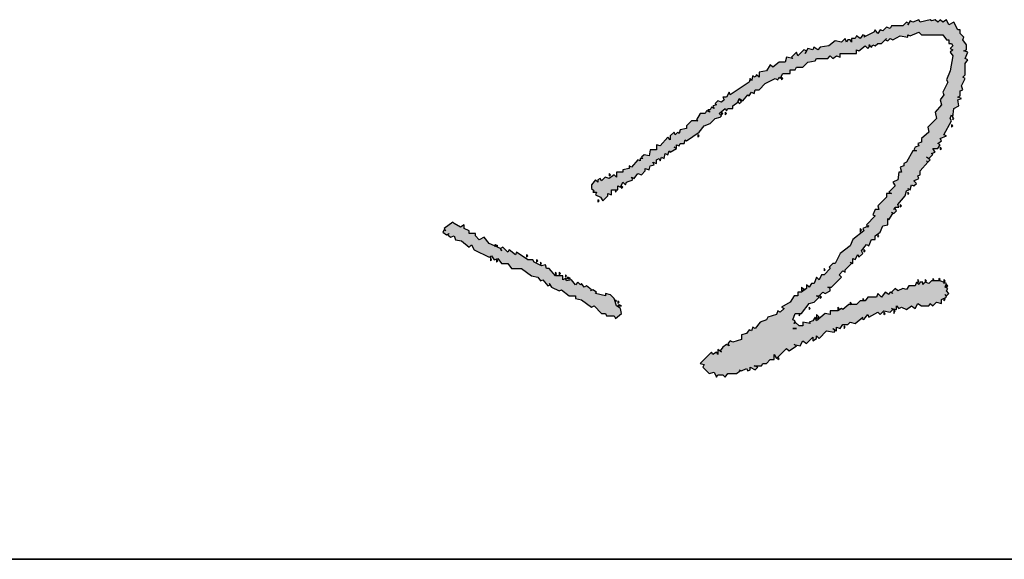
# Model space of a CAD drawing. Header units: millimetres. Extents: x 708158 to 1984082, y -168213 to -53.
# Tile 164 of 220: x 1082267 to 1082941, y -91950 to -91581. Entities that reach past the tile are written whole.
import ezdxf

# ---------------------------------------------------------------- set-up
doc = ezdxf.new("R2010")
doc.units = ezdxf.units.MM
doc.header["$LTSCALE"] = 1000
doc.layers.get('0').update_dxf_attribs({"color": 8})
doc.layers.add('PUB_TEXT', color=7, linetype='Continuous')
doc.layers.add('图框', color=4, linetype='Continuous', lineweight=35)

# ---------------------------------------------------------------- blocks, each defined once
blk = doc.blocks.new('A$C59021D72')
at = {"linetype": 'Continuous'}
for points in [[(1010.29, 231.76), (1012.57, 234.61), (1015.42, 235.75), (1017.71, 238.03), (1019.99, 238.6), (1020.56, 239.17), (1019.42, 240.31), (1022.27, 242.59), (1022.84, 241.45), (1023.41, 242.59), (1025.69, 242.59), (1025.69, 243.74), (1027.97, 245.45), (1028.08, 245.79), (1027.97, 246.02), (1028.2, 246.13), (1028.54, 247.16), (1030.25, 246.02), (1032.53, 248.87), (1033.1, 248.3), (1034.24, 250.01), (1035.38, 249.44), (1035.95, 251.15), (1037.66, 251.15), (1040.51, 254), (1045.08, 256.28), (1046.22, 255.71), (1046.79, 256.85), (1047.36, 256.28), (1048.5, 258.56), (1051.92, 258.56), (1051.92, 260.27), (1054.2, 260.27), (1054.77, 261.41), (1057.62, 261.41), (1059.9, 263.69), (1063.32, 264.26), (1063.89, 265.4), (1069.03, 265.4), (1070.17, 266.54), (1071.31, 265.4), (1073.02, 266.54), (1074.73, 265.97), (1074.73, 267.69), (1082.14, 267.69), (1082.14, 269.4), (1083.28, 268.83), (1086.13, 271.11), (1087.27, 269.97), (1088.42, 271.11), (1088.99, 270.54), (1089.56, 271.68), (1090.7, 271.11), (1091.84, 272.25), (1093.55, 272.25), (1095.26, 273.96), (1096.4, 273.39), (1097.54, 274.53), (1098.68, 273.96), (1102.1, 275.67), (1105.52, 275.1), (1105.52, 276.24), (1106.66, 275.67), (1110.65, 277.38), (1111.79, 276.24), (1121.49, 276.24), (1123.2, 273.96), (1124.34, 273.96), (1124.34, 272.25), (1125.48, 272.25), (1126.05, 271.11), (1124.91, 269.97), (1126.05, 269.4), (1124.91, 268.26), (1126.05, 266.54), (1124.91, 259.7), (1123.2, 255.71), (1123.77, 254.57), (1121.49, 250.01), (1122.06, 248.87), (1120.35, 246.59), (1120.92, 244.31), (1118.07, 240.88), (1118.64, 238.03), (1114.65, 234.04), (1115.22, 231.76), (1111.79, 228.91), (1111.79, 227.2), (1110.08, 226.63), (1110.65, 225.49), (1108.94, 224.92), (1108.37, 223.78), (1109.51, 223.21), (1107.8, 223.21), (1104.95, 218.07), (1103.81, 217.5), (1103.81, 216.36), (1102.1, 215.79), (1102.67, 213.51), (1101.53, 213.51), (1100.96, 210.09), (1098.68, 208.95), (1099.82, 207.24), (1096.97, 204.39), (1098.11, 203.82), (1095.83, 203.82), (1095.83, 202.11), (1091.84, 198.12), (1092.41, 196.41), (1090.7, 196.41), (1089.56, 194.12), (1090.7, 193.55), (1086.7, 189.56), (1087.13, 188.71), (1087.84, 188.99), (1087.27, 188.42), (1087.13, 188.71), (1084.99, 187.85), (1085.56, 186.71), (1080.43, 182.72), (1079.29, 179.87), (1074.73, 176.45), (1072.45, 171.88), (1071.31, 171.88), (1069.6, 170.17), (1070.17, 169.6), (1067.32, 166.75), (1066.18, 166.75), (1065.04, 164.47), (1063.89, 165.61), (1062.75, 162.76), (1061.61, 162.76), (1060.47, 161.05), (1059.33, 162.19), (1059.33, 160.48), (1057.05, 158.77), (1055.34, 158.77), (1055.34, 157.06), (1053.63, 157.06), (1051.92, 154.21), (1047.93, 151.93), (1049.07, 151.36), (1047.36, 149.65), (1046.22, 150.22), (1045.65, 148.51), (1041.66, 147.36), (1041.09, 146.22), (1038.23, 145.08), (1035.95, 142.23), (1034.81, 142.8), (1034.24, 141.09), (1033.1, 141.66), (1031.96, 139.95), (1029.68, 139.38), (1029.68, 137.1), (1025.69, 135.96), (1024.55, 136.53), (1023.41, 135.39), (1023.98, 134.25), (1022.84, 134.82), (1021.13, 133.68), (1019.99, 131.97), (1020.56, 131.4), (1018.85, 132.54), (1018.85, 130.26), (1018.28, 131.4), (1016.56, 130.26), (1015.99, 131.4), (1010.86, 126.27), (1012.57, 125.7), (1012, 124.55), (1014.85, 121.7), (1017.14, 122.27), (1018.28, 119.99), (1018.85, 121.13), (1021.13, 121.13), (1022.27, 119.99), (1023.41, 121.7), (1027.4, 121.7), (1029.11, 122.84), (1028.54, 123.41), (1029.68, 122.84), (1031.96, 123.98), (1032.53, 122.84), (1033.67, 123.41), (1033.67, 124.55), (1035.95, 123.41), (1037.09, 124.55), (1035.38, 125.13), (1038.8, 125.13), (1039.37, 126.27), (1041.09, 126.27), (1042.8, 127.98), (1044.51, 127.98), (1044.51, 130.26), (1045.65, 128.55), (1050.21, 133.11), (1051.35, 131.97), (1054.77, 134.25), (1053.63, 134.82), (1056.48, 134.25), (1057.62, 136.53), (1059.33, 135.39), (1062.18, 138.24), (1062.18, 136.53), (1063.89, 137.67), (1063.89, 138.81), (1065.04, 137.67), (1068.46, 141.09), (1071.88, 140.52), (1072.45, 141.09), (1071.31, 142.23), (1073.02, 141.09), (1073.02, 142.8), (1074.73, 142.23), (1075.87, 143.94), (1078.15, 143.94), (1079.29, 145.08), (1081.57, 144.51), (1084.99, 147.36), (1084.42, 146.79), (1085.56, 146.22), (1087.27, 148.51), (1087.84, 147.36), (1091.84, 149.65), (1092.98, 148.51), (1094.69, 150.22), (1097.54, 149.65), (1098.68, 150.79), (1098.11, 151.36), (1100.39, 150.79), (1100.39, 152.5), (1101.53, 151.36), (1102.67, 151.93), (1104.95, 150.79), (1107.23, 152.5), (1108.94, 151.36), (1110.08, 153.64), (1111.79, 152.5), (1115.22, 152.5), (1115.79, 153.64), (1116.93, 152.5), (1118.64, 154.21), (1120.92, 153.64), (1120.92, 155.35), (1123.2, 156.49), (1122.63, 157.63), (1123.2, 157.06), (1124.34, 158.2), (1123.2, 159.34), (1123.77, 160.48), (1122.63, 161.05), (1123.2, 162.76), (1120.35, 163.9), (1116.36, 163.9), (1115.22, 162.76), (1113.51, 163.33), (1112.37, 162.19), (1112.37, 163.33), (1111.22, 163.33), (1110.65, 162.19), (1109.51, 163.33), (1108.94, 161.62), (1106.09, 161.62), (1104.95, 159.91), (1103.24, 160.48), (1100.96, 159.34), (1099.82, 160.48), (1098.11, 158.77), (1098.68, 158.2), (1097.54, 158.77), (1096.97, 157.63), (1095.26, 158.77), (1093.55, 156.49), (1091.84, 158.2), (1091.27, 156.49), (1087.27, 156.49), (1086.13, 154.78), (1083.85, 154.78), (1082.14, 153.07), (1078.72, 153.07), (1075.87, 150.79), (1075.3, 151.36), (1073.59, 150.22), (1070.17, 150.22), (1070.17, 148.51), (1067.89, 149.08), (1063.89, 145.65), (1063.32, 147.36), (1062.18, 145.65), (1060.47, 145.08), (1061.04, 144.51), (1057.62, 145.08), (1057.62, 143.37), (1055.91, 143.37), (1054.2, 145.08), (1053.63, 144.51), (1054.2, 145.65), (1053.06, 146.22), (1054.2, 149.08), (1057.05, 149.08), (1060.47, 153.64), (1062.75, 154.21), (1065.04, 156.49), (1063.89, 157.06), (1065.04, 157.06), (1066.75, 158.77), (1067.89, 158.2), (1070.17, 159.34), (1070.17, 160.48), (1069.03, 161.05), (1070.74, 161.05), (1075.3, 165.61), (1074.16, 166.75), (1075.87, 168.46), (1077.01, 167.89), (1077.01, 169.03), (1079.86, 171.88), (1079.29, 172.46), (1080.43, 171.88), (1080.43, 174.17), (1081.57, 173.6), (1082.71, 175.88), (1083.28, 174.74), (1084.99, 176.45), (1084.42, 177.59), (1086.7, 180.44), (1087.84, 179.87), (1088.99, 182.72), (1090.7, 182.72), (1090.7, 184.43), (1092.98, 186.14), (1094.12, 188.99), (1096.4, 189.56), (1096.4, 192.41), (1096.97, 191.84), (1098.68, 194.69), (1098.11, 195.26), (1099.25, 194.69), (1100.39, 195.83), (1099.82, 196.98), (1099.25, 196.41), (1099.82, 197.55), (1101.53, 197.55), (1100.96, 198.69), (1104.38, 202.68), (1104.95, 204.96), (1106.09, 205.53), (1105.52, 206.1), (1106.66, 205.53), (1107.23, 207.81), (1108.37, 207.24), (1109.51, 208.38), (1108.37, 209.52), (1110.65, 210.66), (1110.08, 211.8), (1111.22, 212.37), (1111.22, 214.08), (1114.65, 218.07), (1115.79, 219.21), (1114.08, 220.36), (1115.22, 219.79), (1116.93, 221.5), (1116.36, 222.07), (1118.07, 222.64), (1116.93, 224.35), (1119.21, 224.35), (1120.35, 226.06), (1119.21, 226.63), (1120.92, 227.77), (1120.35, 228.91), (1123.2, 230.05), (1122.06, 230.62), (1125.48, 236.89), (1124.91, 238.03), (1125.48, 239.74), (1126.05, 238.6), (1126.62, 242.59), (1128.9, 243.74), (1128.33, 246.59), (1130.04, 247.16), (1128.33, 247.73), (1129.47, 248.3), (1129.47, 250.58), (1130.61, 251.15), (1130.04, 252.86), (1131.75, 256.28), (1130.61, 256.85), (1131.75, 257.99), (1131.75, 263.12), (1132.89, 264.83), (1131.75, 265.4), (1132.89, 268.26), (1131.18, 268.83), (1132.32, 269.4), (1132.32, 271.68), (1130.61, 273.96), (1131.18, 275.1), (1129.47, 276.81), (1129.47, 278.52), (1128.33, 278.52), (1126.62, 281.94), (1124.34, 280.8), (1123.2, 283.08), (1121.49, 281.94), (1120.35, 283.08), (1119.21, 281.94), (1118.07, 283.08), (1116.36, 282.51), (1115.79, 283.08), (1111.22, 281.94), (1110.65, 283.08), (1107.8, 281.94), (1106.66, 282.51), (1105.95, 281.44), (1106.09, 281.37), (1105.52, 280.8), (1105.95, 281.44), (1104.95, 281.94), (1103.24, 280.23), (1098.11, 280.23), (1097.54, 279.09), (1095.83, 279.66), (1094.12, 277.95), (1092.98, 278.52), (1091.84, 276.81), (1090.7, 278.52), (1090.13, 277.38), (1085.56, 275.1), (1086.13, 275.67), (1084.99, 276.24), (1083.85, 274.53), (1082.14, 275.67), (1081.57, 274.53), (1079.86, 274.53), (1079.86, 272.82), (1079.29, 273.96), (1078.15, 273.96), (1077.58, 272.82), (1077.01, 274.53), (1075.3, 272.82), (1072.45, 273.39), (1069.6, 271.11), (1065.61, 270.54), (1064.47, 269.4), (1062.75, 270.54), (1062.18, 269.4), (1059.9, 269.97), (1059.33, 268.83), (1058.19, 269.4), (1055.34, 266.54), (1054.77, 268.26), (1052.49, 265.97), (1053.06, 265.4), (1050.21, 265.97), (1049.64, 263.69), (1046.79, 263.69), (1043.94, 261.41), (1042.8, 262.55), (1041.09, 259.7), (1037.66, 259.13), (1037.66, 256.85), (1036.52, 257.99), (1035.95, 256.85), (1034.81, 257.42), (1034.24, 255.14), (1033.67, 256.28), (1033.1, 254.57), (1024.55, 248.87), (1023.98, 250.01), (1022.84, 247.73), (1021.13, 247.73), (1021.7, 246.59), (1020.56, 245.45), (1018.85, 246.02), (1017.71, 244.88), (1018.28, 244.31), (1016.56, 243.74), (1017.14, 242.59), (1015.99, 243.16), (1015.42, 242.02), (1014.28, 242.02), (1015.42, 240.88), (1013.71, 241.45), (1013.14, 240.31), (1010.86, 240.31), (1009.15, 237.46), (1009.72, 236.89), (1006.87, 236.89), (1004.59, 234.61), (1004.59, 233.47), (1001.74, 232.9), (1001.17, 231.19), (1000.6, 231.76), (999.46, 230.62), (998.89, 231.76), (997.18, 230.05), (997.18, 228.34), (996.04, 229.48), (992.61, 225.49), (990.9, 226.06), (990.9, 223.78), (988.05, 223.78), (987.48, 220.93), (985.2, 221.5), (984.06, 220.36), (984.63, 219.79), (983.49, 219.79), (983.49, 218.64), (982.35, 219.21), (979.5, 215.79), (978.36, 216.36), (978.36, 215.22), (975.51, 214.65), (975.51, 213.51), (972.66, 213.51), (972.66, 211.23), (971.52, 212.37), (969.23, 210.66), (967.52, 211.23), (965.81, 209.52), (965.24, 210.66), (964.1, 210.09), (964.1, 208.95), (962.96, 210.09), (961.25, 207.81), (961.25, 206.1), (962.39, 204.96), (961.82, 204.39), (963.53, 204.39), (962.96, 203.25), (965.24, 202.11), (966.38, 200.4), (968.66, 202.68), (968.66, 203.82), (970.38, 203.25), (970.38, 205.53), (973.23, 205.53), (973.23, 207.24), (974.37, 206.67), (975.51, 208.95), (976.65, 207.81), (977.22, 208.95), (980.07, 210.09), (979.5, 211.23), (980.64, 210.66), (982.35, 212.94), (984.06, 212.37), (985.77, 214.08), (985.77, 215.22), (987.48, 214.65), (988.05, 216.36), (989.76, 216.93), (989.19, 218.07), (990.9, 217.5), (990.9, 219.21), (992.04, 219.79), (992.61, 218.64), (993.19, 220.36), (994.33, 219.79), (994.9, 222.07), (996.04, 221.5), (996.61, 223.21), (997.18, 222.64), (1000.03, 224.35), (1000.03, 226.06), (1001.17, 225.49), (1001.74, 226.63), (1003.45, 226.63), (1004.02, 228.34), (1004.59, 227.77)], [(948.14, 166.18), (944.71, 166.18), (941.86, 169.6), (940.72, 169.6), (940.15, 171.31), (938.44, 170.74), (935.02, 172.46), (934.45, 173.6), (932.17, 173.6), (927.04, 177.02), (926.47, 175.88), (923.62, 178.16), (923.05, 177.02), (920.76, 179.3), (919.62, 178.73), (917.06, 179.87), (916.77, 179.87), (916.86, 179.96), (914.49, 181.01), (912.21, 183.86), (909.93, 182.72), (908.22, 184.43), (908.22, 185.57), (905.37, 185.57), (905.37, 186.71), (903.09, 187.85), (903.09, 189.56), (901.38, 188.42), (898.53, 190.13), (897.95, 190.7), (893.96, 187.85), (894.53, 186.71), (893.96, 187.28), (893.39, 186.14), (895.1, 185), (896.24, 185.57), (895.67, 185), (896.81, 183.86), (898.53, 184.43), (899.1, 182.72), (901.95, 182.15), (905.37, 179.3), (906.51, 180.44), (907.65, 178.16), (914.49, 174.74), (915.63, 175.31), (916.77, 173.6), (918.48, 174.17), (920.19, 171.88), (923.05, 171.88), (924.76, 169.6), (929.32, 169.6), (933.88, 166.18), (936.73, 165.61), (937.87, 163.9), (939.01, 164.47), (941.29, 161.62), (942.29, 162.12), (941.86, 162.76), (942.43, 162.19), (942.29, 162.12), (943, 161.05), (946.43, 159.34), (947.57, 159.91), (950.99, 157.06), (953.84, 157.06), (953.84, 155.92), (956.69, 155.35), (961.25, 151.93), (962.39, 152.5), (965.81, 149.08), (967.52, 149.08), (968.09, 147.93), (971.52, 147.93), (972.09, 146.79), (974.94, 149.08), (974.37, 151.36), (972.66, 152.5), (971.52, 155.92), (969.81, 157.63), (967.52, 158.2), (967.52, 157.06), (962.96, 158.2), (963.53, 158.77), (961.82, 159.91), (960.68, 159.34), (961.25, 159.91), (958.97, 161.62), (957.83, 161.05), (956.69, 162.76), (956.12, 162.19), (954.98, 163.33), (953.84, 162.19), (952.13, 164.47), (949.85, 163.9), (949.28, 165.04), (948.14, 164.47)]]:
    blk.add_hatch(color=256, dxfattribs=at).paths.add_polyline_path(points)
at = {"linetype": 'Continuous', "elevation": 0}
for points in [[(1116.36, 282.51), (1115.79, 283.08), (1111.22, 281.94), (1110.65, 283.08), (1107.8, 281.94), (1106.66, 282.51), (1105.52, 280.8), (1106.09, 281.37), (1104.95, 281.94), (1103.24, 280.23), (1098.11, 280.23), (1097.54, 279.09), (1095.83, 279.66), (1094.12, 277.95), (1092.98, 278.52), (1091.84, 276.81), (1090.7, 278.52), (1090.13, 277.38), (1085.56, 275.1), (1086.13, 275.67), (1084.99, 276.24), (1083.85, 274.53), (1082.14, 275.67), (1081.57, 274.53), (1079.86, 274.53), (1079.86, 272.82), (1079.29, 273.96), (1078.15, 273.96), (1077.58, 272.82), (1077.01, 274.53), (1075.3, 272.82), (1072.45, 273.39), (1069.6, 271.11), (1065.61, 270.54), (1064.47, 269.4), (1062.75, 270.54), (1062.18, 269.4), (1059.9, 269.97), (1058.76, 267.69), (1059.33, 268.83), (1058.19, 269.4), (1055.34, 266.54), (1054.77, 268.26), (1052.49, 265.97), (1053.06, 265.4), (1050.21, 265.97), (1049.64, 263.69), (1046.79, 263.69), (1043.94, 261.41), (1042.8, 262.55), (1041.09, 259.7), (1037.66, 259.13), (1037.66, 256.85), (1036.52, 257.99), (1035.95, 256.85), (1034.81, 257.42), (1034.24, 255.14), (1033.67, 256.28), (1033.1, 254.57), (1024.55, 248.87), (1023.98, 250.01), (1022.84, 247.73), (1021.13, 247.73), (1021.7, 246.59), (1020.56, 245.45), (1018.85, 246.02), (1017.71, 244.88), (1018.28, 244.31), (1016.56, 243.74), (1017.14, 242.59), (1015.99, 243.16), (1015.42, 242.02), (1014.28, 242.02), (1015.42, 240.88), (1013.71, 241.45), (1013.14, 240.31), (1010.86, 240.31), (1009.15, 237.46), (1009.72, 236.89), (1006.87, 236.89), (1004.59, 234.61), (1004.59, 233.47), (1001.74, 232.9), (1001.17, 231.19), (1000.6, 231.76), (999.46, 230.62), (998.89, 231.76), (997.18, 230.05), (997.18, 228.34), (996.04, 229.48), (992.61, 225.49), (990.9, 226.06), (990.9, 223.78), (988.05, 223.78), (987.48, 220.93), (985.2, 221.5), (984.06, 220.36), (984.63, 219.79), (983.49, 219.79), (983.49, 218.64), (982.35, 219.21), (979.5, 215.79), (978.36, 216.36), (978.36, 215.22), (975.51, 214.65), (975.51, 213.51), (972.66, 213.51), (972.66, 211.23), (971.52, 212.37), (969.23, 210.66), (967.52, 211.23), (965.81, 209.52), (965.24, 210.66), (964.1, 210.09), (964.1, 208.95), (962.96, 210.09), (961.25, 207.81), (961.25, 206.1), (962.39, 204.96), (961.82, 204.39), (963.53, 204.39), (962.96, 203.25), (965.24, 202.11), (966.38, 200.4), (968.66, 202.68), (968.66, 203.82), (970.38, 203.25), (970.38, 205.53), (973.23, 205.53), (973.23, 207.24), (974.37, 206.67), (975.51, 208.95), (976.65, 207.81), (977.22, 208.95), (980.07, 210.09), (979.5, 211.23), (980.64, 210.66), (982.35, 212.94), (984.06, 212.37), (985.77, 214.08), (985.77, 215.22), (987.48, 214.65), (988.05, 216.36), (989.76, 216.93), (989.19, 218.07), (990.9, 217.5), (990.9, 219.21), (992.04, 219.79), (992.61, 218.64), (993.19, 220.36), (994.33, 219.79), (994.9, 222.07), (996.04, 221.5), (996.61, 223.21), (997.18, 222.64), (1000.03, 224.35), (998.89, 224.92), (1000.03, 224.35), (1000.03, 226.06), (1001.17, 225.49), (1001.74, 226.63), (1003.45, 226.63), (1004.02, 228.34), (1004.59, 227.77), (1010.29, 231.76), (1012.57, 234.61), (1015.42, 235.75), (1017.71, 238.03), (1019.99, 238.6), (1020.56, 239.17), (1019.42, 240.31), (1022.27, 242.59), (1022.84, 241.45), (1023.41, 242.59), (1025.69, 242.59), (1025.69, 243.74), (1027.97, 245.45), (1028.54, 247.16), (1030.25, 246.02), (1032.53, 248.87), (1033.1, 248.3), (1034.24, 250.01), (1035.38, 249.44), (1035.95, 251.15), (1037.66, 251.15), (1040.51, 254), (1045.08, 256.28), (1046.22, 255.71), (1046.79, 256.85), (1047.36, 256.28), (1048.5, 258.56), (1051.92, 258.56), (1051.92, 260.27), (1054.2, 260.27), (1054.77, 261.41), (1057.62, 261.41), (1059.9, 263.69), (1063.32, 264.26), (1063.89, 265.4), (1069.03, 265.4), (1070.17, 266.54), (1071.31, 265.4), (1073.02, 266.54), (1074.73, 265.97), (1074.73, 267.69), (1082.14, 267.69), (1082.14, 269.4), (1083.28, 268.83), (1086.13, 271.11), (1087.27, 269.97), (1088.42, 271.11), (1087.84, 271.68), (1088.99, 270.54), (1089.56, 271.68), (1090.7, 271.11), (1091.84, 272.25), (1093.55, 272.25), (1095.83, 274.53), (1095.26, 273.96), (1096.4, 273.39), (1097.54, 274.53), (1098.68, 273.96), (1102.1, 275.67), (1105.52, 275.1), (1105.52, 276.24), (1106.66, 275.67), (1110.65, 277.38), (1111.79, 276.24), (1121.49, 276.24), (1123.2, 273.96), (1124.34, 273.96), (1124.34, 272.25), (1125.48, 272.25), (1126.05, 271.11), (1124.91, 269.97), (1126.05, 269.4), (1124.91, 268.26), (1126.05, 266.54), (1124.91, 259.7), (1123.2, 255.71), (1123.77, 254.57), (1121.49, 250.01), (1122.06, 248.87), (1120.35, 246.59), (1120.92, 244.31), (1118.07, 240.88), (1118.64, 238.03), (1114.65, 234.04), (1115.22, 231.76), (1111.79, 228.91), (1111.79, 227.2), (1110.08, 226.63), (1110.65, 225.49), (1108.94, 224.92), (1108.37, 223.78), (1109.51, 223.21), (1107.8, 223.21), (1104.95, 218.07), (1103.81, 217.5), (1103.81, 216.36), (1102.1, 215.79), (1102.67, 213.51), (1101.53, 213.51), (1100.96, 210.09), (1098.68, 208.95), (1099.82, 207.24), (1096.97, 204.39), (1098.11, 203.82), (1095.83, 203.82), (1095.83, 202.11), (1091.84, 198.12), (1092.41, 196.41), (1090.7, 196.41), (1089.56, 194.12), (1090.7, 193.55), (1086.7, 189.56), (1087.27, 188.42), (1087.84, 188.99), (1084.99, 187.85), (1085.56, 186.71), (1080.43, 182.72), (1079.29, 179.87), (1074.73, 176.45), (1072.45, 171.88), (1071.31, 171.88), (1069.6, 170.17), (1070.17, 169.6), (1067.32, 166.75), (1066.18, 166.75), (1065.04, 164.47), (1063.89, 165.61), (1062.75, 162.76), (1061.61, 162.76), (1060.47, 161.05), (1059.33, 162.19), (1059.33, 160.48), (1057.05, 158.77), (1055.34, 158.77), (1055.34, 157.06), (1053.63, 157.06), (1051.92, 154.21), (1047.93, 151.93), (1049.07, 151.36), (1047.36, 149.65), (1046.22, 150.22), (1045.65, 148.51), (1041.66, 147.36), (1041.09, 146.22), (1038.23, 145.08), (1035.95, 142.23), (1034.81, 142.8), (1034.24, 141.09), (1033.1, 141.66), (1031.96, 139.95), (1029.68, 139.38), (1029.68, 137.1), (1025.69, 135.96), (1024.55, 136.53), (1023.41, 135.39), (1023.98, 134.25), (1022.84, 134.82), (1021.13, 133.68), (1019.99, 131.97), (1020.56, 131.4), (1018.85, 132.54), (1018.85, 130.26), (1018.28, 131.4), (1016.56, 130.26), (1015.99, 131.4), (1010.86, 126.27), (1012.57, 125.7), (1012, 124.55), (1014.85, 121.7), (1017.14, 122.27), (1018.28, 119.99), (1018.85, 121.13), (1021.13, 121.13), (1022.27, 119.99), (1023.41, 121.7), (1027.4, 121.7), (1029.11, 122.84), (1028.54, 123.41), (1029.68, 122.84), (1031.96, 123.98), (1032.53, 122.84), (1033.67, 123.41), (1033.67, 124.55), (1035.95, 123.41), (1037.09, 124.55), (1035.38, 125.13), (1038.8, 125.13), (1039.37, 126.27), (1041.09, 126.27), (1042.8, 127.98), (1044.51, 127.98), (1044.51, 130.26), (1045.65, 128.55), (1050.21, 133.11), (1051.35, 131.97), (1054.77, 134.25), (1053.63, 134.82), (1056.48, 134.25), (1057.62, 136.53), (1059.33, 135.39), (1062.18, 138.24), (1062.18, 136.53), (1063.89, 137.67), (1063.89, 138.81), (1065.04, 137.67), (1068.46, 141.09), (1071.88, 140.52), (1072.45, 141.09), (1071.31, 142.23), (1073.02, 141.09), (1073.02, 142.8), (1074.73, 142.23), (1075.87, 143.94), (1078.15, 143.94), (1079.29, 145.08), (1081.57, 144.51), (1084.99, 147.36), (1084.42, 146.79), (1085.56, 146.22), (1087.27, 148.51), (1087.84, 147.36), (1091.84, 149.65), (1092.98, 148.51), (1094.69, 150.22), (1097.54, 149.65), (1098.68, 150.79), (1098.11, 151.36), (1100.39, 150.79), (1100.39, 152.5), (1101.53, 151.36), (1102.67, 151.93), (1104.95, 150.79), (1107.23, 152.5), (1108.94, 151.36), (1110.08, 153.64), (1111.79, 152.5), (1115.22, 152.5), (1115.79, 153.64), (1116.93, 152.5), (1118.64, 154.21), (1120.92, 153.64), (1120.92, 155.35), (1123.2, 156.49), (1122.63, 157.63), (1123.2, 157.06), (1124.34, 158.2), (1123.2, 159.34), (1123.77, 160.48), (1122.63, 161.05), (1123.2, 162.76), (1120.35, 163.9), (1116.36, 163.9), (1115.22, 162.76), (1113.51, 163.33), (1112.37, 162.19), (1112.37, 163.33), (1111.22, 163.33), (1110.65, 162.19), (1109.51, 163.33), (1108.94, 161.62), (1106.09, 161.62), (1104.95, 159.91), (1103.24, 160.48), (1100.96, 159.34), (1099.82, 160.48), (1098.11, 158.77), (1098.68, 158.2), (1097.54, 158.77), (1096.97, 157.63), (1095.26, 158.77), (1093.55, 156.49), (1091.84, 158.2), (1091.27, 156.49), (1087.27, 156.49), (1086.13, 154.78), (1083.85, 154.78), (1082.14, 153.07), (1078.72, 153.07), (1075.87, 150.79), (1075.3, 151.36), (1073.59, 150.22), (1070.17, 150.22), (1070.17, 148.51), (1067.89, 149.08), (1063.89, 145.65), (1063.32, 147.36), (1062.18, 145.65), (1060.47, 145.08), (1061.04, 144.51), (1057.62, 145.08), (1057.62, 143.37), (1055.91, 143.37), (1054.2, 145.08), (1053.63, 144.51), (1054.2, 145.65), (1053.06, 146.22), (1054.2, 149.08), (1057.05, 149.08), (1060.47, 153.64), (1062.75, 154.21), (1065.04, 156.49), (1063.89, 157.06), (1065.04, 157.06), (1066.75, 158.77), (1067.89, 158.2), (1070.17, 159.34), (1070.17, 160.48), (1069.03, 161.05), (1070.74, 161.05), (1075.3, 165.61), (1074.16, 166.75), (1075.87, 168.46), (1077.01, 167.89), (1077.01, 169.03), (1079.86, 171.88), (1079.29, 172.46), (1080.43, 171.88), (1080.43, 174.17), (1081.57, 173.6), (1082.71, 175.88), (1083.28, 174.74), (1084.99, 176.45), (1084.42, 177.59), (1086.7, 180.44), (1087.84, 179.87), (1088.99, 182.72), (1090.7, 182.72), (1090.7, 184.43), (1092.98, 186.14), (1094.12, 188.99), (1096.4, 189.56), (1096.4, 192.41), (1096.97, 191.84), (1098.68, 194.69), (1098.11, 195.26), (1099.25, 194.69), (1100.39, 195.83), (1099.82, 196.98), (1099.25, 196.41), (1099.82, 197.55), (1101.53, 197.55), (1100.96, 198.69), (1104.38, 202.68), (1104.95, 204.96), (1106.09, 205.53), (1105.52, 206.1), (1106.66, 205.53), (1107.23, 207.81), (1108.37, 207.24), (1109.51, 208.38), (1108.37, 209.52), (1110.65, 210.66), (1110.08, 211.8), (1111.22, 212.37), (1111.22, 214.08), (1114.65, 218.07), (1114.08, 218.64), (1114.65, 218.07), (1115.79, 219.21), (1114.08, 220.36), (1115.22, 219.79), (1116.93, 221.5), (1116.36, 222.07), (1118.07, 222.64), (1116.93, 224.35), (1119.21, 224.35), (1120.35, 226.06), (1119.21, 226.63), (1120.92, 227.77), (1120.35, 228.91), (1123.2, 230.05), (1122.06, 230.62), (1125.48, 236.89), (1124.91, 238.03), (1125.48, 239.74), (1126.05, 238.6), (1126.62, 242.59), (1128.9, 243.74), (1128.33, 246.59), (1130.04, 247.16), (1128.33, 247.73), (1129.47, 248.3), (1129.47, 250.58), (1130.61, 251.15), (1130.04, 252.86), (1131.75, 256.28), (1130.61, 256.85), (1131.75, 257.99), (1131.75, 263.12), (1132.89, 264.83), (1131.75, 265.4), (1132.89, 268.26), (1131.18, 268.83), (1132.32, 269.4), (1132.32, 271.68), (1130.61, 273.96), (1131.18, 275.1), (1129.47, 276.81), (1129.47, 278.52), (1128.33, 278.52), (1126.62, 281.94), (1124.34, 280.8), (1123.2, 283.08), (1121.49, 281.94), (1120.35, 283.08), (1119.21, 281.94), (1118.07, 283.08), (1116.36, 282.51)], [(1048.5, 256.28), (1047.93, 256.85), (1047.93, 255.71), (1048.5, 256.28)], [(1029.68, 245.45), (1029.11, 246.59), (1027.97, 246.02), (1028.54, 244.88), (1029.68, 245.45)], [(1021.13, 240.31), (1020.56, 240.88), (1020.56, 239.74), (1021.13, 240.31)], [(1022.84, 240.31), (1022.27, 240.88), (1022.27, 239.74), (1022.84, 240.31)], [(1126.62, 238.03), (1126.05, 238.6), (1126.05, 237.46), (1126.62, 238.03)], [(1126.05, 234.61), (1125.48, 235.18), (1125.48, 234.04), (1126.05, 234.61)], [(1010.29, 230.05), (1009.72, 230.62), (1009.72, 229.48), (1010.29, 230.05)], [(1120.92, 224.35), (1120.35, 224.92), (1120.35, 223.78), (1120.92, 224.35)], [(969.81, 212.37), (969.23, 212.94), (969.23, 211.8), (969.81, 212.37)], [(975.51, 206.67), (974.94, 207.24), (974.94, 206.1), (975.51, 206.67)], [(972.66, 204.96), (972.09, 205.53), (972.09, 204.39), (972.66, 204.96)], [(1106.09, 203.82), (1105.52, 204.39), (1105.52, 203.25), (1106.09, 203.82)], [(964.67, 200.4), (964.1, 200.97), (964.1, 199.83), (964.67, 200.4)], [(1102.67, 198.12), (1102.1, 198.69), (1102.1, 197.55), (1102.67, 198.12)], [(898.53, 190.13), (897.95, 190.7), (893.96, 187.85), (894.53, 186.71), (893.96, 187.28), (893.39, 186.14), (895.1, 185), (896.24, 185.57), (895.67, 185), (896.81, 183.86), (898.53, 184.43), (899.1, 182.72), (901.95, 182.15), (905.37, 179.3), (906.51, 180.44), (907.65, 178.16), (914.49, 174.74), (915.63, 175.31), (916.77, 173.6), (918.48, 174.17), (920.19, 171.88), (923.05, 171.88), (924.76, 169.6), (929.32, 169.6), (933.88, 166.18), (936.73, 165.61), (937.87, 163.9), (939.01, 164.47), (941.29, 161.62), (942.43, 162.19), (941.86, 162.76), (943, 161.05), (946.43, 159.34), (947.57, 159.91), (950.99, 157.06), (953.84, 157.06), (953.84, 155.92), (956.69, 155.35), (961.25, 151.93), (962.39, 152.5), (965.81, 149.08), (967.52, 149.08), (968.09, 147.93), (971.52, 147.93), (972.09, 146.79), (974.94, 149.08), (974.37, 151.36), (972.66, 152.5), (971.52, 155.92), (969.81, 157.63), (967.52, 158.2), (967.52, 157.06), (962.96, 158.2), (963.53, 158.77), (961.82, 159.91), (960.68, 159.34), (961.25, 159.91), (958.97, 161.62), (957.83, 161.05), (956.69, 162.76), (956.12, 162.19), (954.98, 163.33), (953.84, 162.19), (952.13, 164.47), (949.85, 163.9), (949.28, 165.04), (948.14, 164.47), (948.14, 166.18), (944.71, 166.18), (941.86, 169.6), (940.72, 169.6), (940.15, 171.31), (938.44, 170.74), (935.02, 172.46), (934.45, 173.6), (932.17, 173.6), (927.04, 177.02), (926.47, 175.88), (923.62, 178.16), (923.05, 177.02), (920.76, 179.3), (919.62, 178.73), (920.19, 177.59), (919.62, 178.73), (914.49, 181.01), (912.21, 183.86), (909.93, 182.72), (908.22, 184.43), (908.22, 185.57), (905.37, 185.57), (905.37, 186.71), (903.09, 187.85), (903.09, 189.56), (901.38, 188.42), (898.53, 190.13)], [(1084.42, 187.28), (1083.85, 187.85), (1083.85, 186.14), (1084.42, 187.28)], [(1092.41, 184.43), (1091.84, 185), (1091.84, 183.86), (1092.41, 184.43)], [(918.48, 179.87), (917.34, 180.44), (916.77, 179.87), (918.48, 179.87)], [(932.17, 175.31), (931.6, 175.88), (931.6, 174.74), (932.17, 175.31)], [(1086.13, 177.59), (1085.56, 178.16), (1085.56, 177.02), (1086.13, 177.59)], [(915.63, 173.6), (915.06, 174.74), (915.06, 173.03), (915.63, 173.6)], [(918.48, 173.03), (917.91, 173.6), (917.91, 172.46), (918.48, 173.03)], [(936.73, 173.03), (936.16, 173.6), (936.16, 172.46), (936.73, 173.03)], [(938.44, 171.88), (937.87, 172.46), (937.87, 171.31), (938.44, 171.88)], [(945.28, 167.32), (944.71, 167.89), (944.71, 166.18), (945.28, 167.32)], [(947, 167.32), (946.43, 167.89), (946.43, 166.75), (947, 167.32)], [(949.85, 166.18), (949.28, 166.75), (949.28, 165.61), (949.85, 166.18)], [(1067.89, 169.03), (1067.32, 169.6), (1067.32, 168.46), (1067.89, 169.03)], [(951.56, 165.04), (950.42, 165.61), (949.85, 165.04), (951.56, 165.04)], [(1110.65, 163.9), (1110.08, 164.47), (1110.08, 162.76), (1110.65, 163.9)], [(1114.08, 163.9), (1113.51, 164.47), (1113.51, 163.33), (1114.08, 163.9)], [(1117.5, 164.47), (1116.93, 165.04), (1116.93, 163.9), (1117.5, 164.47)], [(1120.35, 164.47), (1119.78, 165.04), (1119.78, 163.9), (1120.35, 164.47)], [(1122.63, 163.9), (1122.06, 164.47), (1122.06, 162.76), (1122.63, 163.9)], [(1123.77, 161.62), (1123.2, 162.19), (1123.2, 161.05), (1123.77, 161.62)], [(1057.62, 160.48), (1057.05, 161.05), (1057.05, 159.34), (1058.19, 159.91), (1057.62, 160.48)], [(972.66, 154.78), (972.09, 155.35), (972.09, 154.21), (972.66, 154.78)], [(973.8, 154.21), (973.23, 154.78), (973.23, 153.64), (973.8, 154.21)], [(974.94, 152.5), (973.8, 153.07), (973.23, 152.5), (974.94, 152.5)], [(1066.18, 156.49), (1065.61, 157.06), (1065.61, 155.92), (1066.18, 156.49)], [(1079.86, 153.64), (1079.29, 154.21), (1079.29, 153.07), (1079.86, 153.64)], [(1085.56, 155.35), (1084.99, 155.92), (1084.99, 154.78), (1085.56, 155.35)], [(1122.63, 155.35), (1122.06, 155.92), (1122.06, 154.78), (1122.63, 155.35)], [(1056.48, 148.51), (1055.91, 149.08), (1055.91, 147.93), (1056.48, 148.51)], [(1061.04, 151.36), (1060.47, 151.93), (1060.47, 150.79), (1061.04, 151.36)], [(1064.47, 147.93), (1063.89, 148.51), (1063.89, 146.79), (1065.04, 147.36), (1064.47, 147.93)], [(1074.16, 151.36), (1073.59, 151.93), (1073.59, 150.22), (1074.16, 151.36)], [(1095.26, 149.08), (1094.69, 149.65), (1094.69, 148.51), (1095.26, 149.08)], [(1099.82, 150.22), (1099.25, 150.79), (1099.25, 149.08), (1099.82, 150.22)], [(1053.06, 142.23), (1054.77, 142.23), (1053.06, 142.23)], [(1077.01, 142.8), (1076.44, 143.37), (1076.44, 142.23), (1077.01, 142.8)], [(1046.79, 128.55), (1046.22, 129.12), (1046.22, 127.98), (1046.79, 128.55)]]:
    blk.add_lwpolyline(points, dxfattribs=at)
blk = doc.blocks.new('A$C998f5811')
at = {"layer": '图框', "color": 4}
blk.add_line((-7500, 15749.99), (-1500, 15749.99), dxfattribs=at)
at = {"layer": 'PUB_TEXT', "xscale": 1.499999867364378, "yscale": 1.499999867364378, "zscale": 1.499999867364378, "rotation": 0.005566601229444}
blk.add_blockref('A$C59021D72', (-5390.96, 15694.51), dxfattribs=at)

msp = doc.modelspace()

# ---------------------------------------------------------------- block references
msp.add_blockref('A$C998f5811', (1086607.59, -107699.91))

doc.saveas('drawing.dxf')
